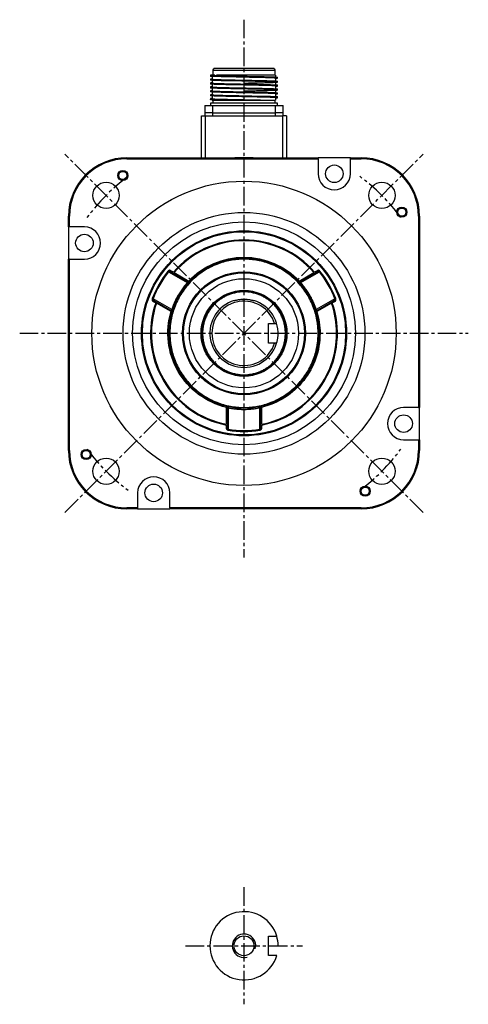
# Model space of a CAD drawing. Header units: millimetres. Extents: x 31236 to 33897, y 9912 to 10933.
# Tile 34 of 47: x 32902 to 33132, y 9972 to 10477. Entities that reach past the tile are written whole.
import ezdxf

# ---------------------------------------------------------------- set-up
doc = ezdxf.new("R2010")
doc.units = ezdxf.units.MM
doc.linetypes.add('CENTER2', pattern=[28.575, 19.05, -3.175, 3.175, -3.175])
doc.layers.add('Center', color=1, linetype='CENTER2')
doc.layers.add('Dim', color=2, linetype='Continuous')

msp = doc.modelspace()

# ---------------------------------------------------------------- linework, layer by layer
at = {"color": 7, "linetype": 'Continuous', "lineweight": 25}
for p, q in [((33000.65, 10451.23), (33000.65, 10448.73)), ((33016.65, 10451.23), (33000.65, 10451.23)), ((33032.65, 10451.23), (33016.65, 10451.23)), ((33032.65, 10448.73), (33032.65, 10451.23)), ((32999.4, 10448.73), (32999.4, 10448.23)), ((33001.71, 10448.73), (32999.4, 10448.73)), ((32999.4, 10446.73), (32999.4, 10446.23)), ((32999.4, 10444.73), (32999.4, 10444.23)), ((33000.4, 10448.23), (33000.4, 10446.73)), ((33000.4, 10446.23), (33000.4, 10444.73)), ((33016.67, 10447.73), (33016.67, 10447.73)), ((33032.9, 10447.73), (33032.9, 10448.73)), ((33032.9, 10445.73), (33032.9, 10447.23)), ((33032.9, 10443.73), (33032.9, 10445.23)), ((33033.9, 10447.23), (33033.9, 10447.73)), ((33033.9, 10445.23), (33033.9, 10445.73)), ((32999.4, 10442.73), (32999.4, 10442.23)), ((32999.4, 10440.73), (32999.4, 10440.23)), ((33000.4, 10444.23), (33000.4, 10442.73)), ((33000.4, 10442.23), (33000.4, 10440.73)), ((33000.4, 10440.23), (33000.4, 10438.73)), ((33016.66, 10443.73), (33016.66, 10443.73)), ((33032.9, 10441.73), (33032.9, 10443.23)), ((33032.9, 10439.73), (33032.9, 10441.23)), ((33033.9, 10443.23), (33033.9, 10443.73)), ((33033.9, 10441.23), (33033.9, 10441.73)), ((33033.9, 10439.23), (33033.9, 10439.73)), ((32999.4, 10438.73), (32999.4, 10438.23)), ((32999.4, 10436.73), (32999.4, 10436.23)), ((33000.4, 10438.23), (33000.4, 10436.73)), ((33000.65, 10436.03), (33000.65, 10434.43)), ((33001.71, 10436.06), (33001.71, 10436.03)), ((33001.71, 10436.03), (33026.77, 10436.03)), ((33016.67, 10437.73), (33016.67, 10437.73)), ((33032.65, 10434.43), (33032.65, 10436.03)), ((33032.9, 10437.73), (33032.9, 10439.23)), ((33032.9, 10436.03), (33032.9, 10437.23)), ((33033.9, 10437.23), (33033.9, 10437.73)), ((32996.6, 10433.23), (33000.6, 10433.23)), ((32996.6, 10433.23), (32996.6, 10429.43)), ((32999.4, 10434.43), (32999.4, 10433.23)), ((33033.9, 10434.43), (32999.4, 10434.43)), ((33000.6, 10433.23), (33032.7, 10433.23)), ((33000.6, 10429.43), (33000.6, 10433.23)), ((33032.7, 10433.23), (33036.7, 10433.23)), ((33032.7, 10433.23), (33032.7, 10429.43)), ((33033.9, 10433.23), (33033.9, 10434.43)), ((33036.7, 10429.43), (33036.7, 10433.23)), ((32994.9, 10406.43), (32994.9, 10427.93)), ((32994.9, 10427.93), (32996.9, 10427.93)), ((33000.6, 10429.43), (32996.6, 10429.43)), ((32996.6, 10429.43), (32996.6, 10427.93)), ((32996.9, 10427.93), (33036.4, 10427.93)), ((32996.9, 10406.43), (32996.9, 10427.93)), ((33000.6, 10429.43), (33032.7, 10429.43)), ((33000.6, 10427.93), (33000.6, 10429.43)), ((33036.7, 10429.43), (33032.7, 10429.43)), ((33032.7, 10429.43), (33032.7, 10427.93)), ((33038.4, 10427.93), (33036.4, 10427.93)), ((33036.4, 10427.93), (33036.4, 10406.43)), ((33036.7, 10427.93), (33036.7, 10429.43)), ((33038.4, 10427.93), (33038.4, 10406.43)), ((32956.65, 10405.93), (32956.65, 10406.43)), ((32956.65, 10406.43), (33054.69, 10406.43)), ((32956.65, 10405.93), (33054.69, 10405.93)), ((33054.69, 10405.93), (33054.69, 10406.43)), ((33071.19, 10406.43), (33054.69, 10406.43)), ((33054.69, 10405.93), (33054.69, 10398.24)), ((33071.19, 10405.93), (33071.19, 10406.43)), ((33071.19, 10406.43), (33076.65, 10406.43)), ((33071.19, 10405.93), (33076.65, 10405.93)), ((33071.19, 10398.24), (33071.19, 10405.93)), ((33076.65, 10406.43), (33076.65, 10405.93)), ((32926.65, 10376.43), (32927.15, 10376.43)), ((32926.65, 10370.97), (32926.65, 10376.43)), ((32927.15, 10370.97), (32927.15, 10376.43)), ((33106.15, 10376.43), (33106.15, 10278.39)), ((33106.15, 10376.43), (33106.65, 10376.43)), ((33106.65, 10376.43), (33106.65, 10278.39)), ((32927.15, 10370.97), (32926.65, 10370.97)), ((32926.65, 10370.97), (32926.65, 10354.47)), ((32934.84, 10370.97), (32927.15, 10370.97)), ((32927.15, 10354.47), (32926.65, 10354.47)), ((32926.65, 10256.43), (32926.65, 10354.47)), ((32927.15, 10354.47), (32934.84, 10354.47)), ((32927.15, 10256.43), (32927.15, 10354.47)), ((32980.47, 10347.81), (32978.88, 10348.72)), ((33054.43, 10348.72), (33052.84, 10347.81)), ((32977.69, 10348.24), (32978.03, 10347.97)), ((32978.03, 10347.97), (32987.6, 10342.44)), ((32988.04, 10342.76), (32978.95, 10348.01)), ((32980.79, 10347.53), (32988.29, 10343.2)), ((33045.02, 10343.2), (33052.51, 10347.53)), ((33054.35, 10348.01), (33045.27, 10342.76)), ((33045.71, 10342.44), (33055.28, 10347.97)), ((33055.61, 10348.24), (33055.28, 10347.97)), ((32988.29, 10343.2), (32988.04, 10342.76)), ((32988.65, 10342.85), (32988.29, 10343.2)), ((33045.02, 10343.2), (33044.65, 10342.85)), ((33045.27, 10342.76), (33045.02, 10343.2)), ((32969.63, 10334.26), (32970.03, 10334.11)), ((32979.6, 10328.59), (32970.03, 10334.11)), ((33063.28, 10334.11), (33053.71, 10328.59)), ((33063.68, 10334.26), (33063.28, 10334.11)), ((32969.8, 10333), (32971.39, 10332.08)), ((32970.45, 10333.29), (32979.54, 10328.04)), ((32979.29, 10327.61), (32971.79, 10331.94)), ((32980.07, 10328.43), (32979.6, 10328.59)), ((33053.23, 10328.43), (33053.71, 10328.59)), ((33053.77, 10328.04), (33062.85, 10333.29)), ((33061.51, 10331.94), (33054.02, 10327.61)), ((33061.92, 10332.08), (33063.51, 10333)), ((32979.54, 10328.04), (32979.29, 10327.61)), ((32979.29, 10327.61), (32979.77, 10327.46)), ((33053.54, 10327.46), (33054.02, 10327.61)), ((33054.02, 10327.61), (33053.77, 10328.04)), ((33053.82, 10328.07), (33053.9, 10327.82)), ((33029.15, 10321.43), (33033.42, 10321.43)), ((33029.15, 10311.43), (33029.15, 10321.43)), ((33033.42, 10311.43), (33029.15, 10311.43)), ((33007.77, 10278.97), (33007.65, 10278.48)), ((33007.65, 10269.82), (33007.65, 10278.48)), ((33007.65, 10278.48), (33008.15, 10278.48)), ((33008.15, 10278.39), (33007.66, 10278.48)), ((33008.15, 10278.48), (33008.15, 10267.99)), ((33008.65, 10267.21), (33008.65, 10278.26)), ((33024.65, 10278.26), (33024.65, 10267.21)), ((33025.15, 10267.99), (33025.15, 10278.48)), ((33025.15, 10278.48), (33025.65, 10278.48)), ((33025.65, 10278.48), (33025.15, 10278.39)), ((33025.65, 10278.48), (33025.54, 10278.97)), ((33025.65, 10278.48), (33025.65, 10269.82)), ((33106.15, 10278.39), (33098.47, 10278.39)), ((33106.15, 10278.39), (33106.65, 10278.39)), ((33106.65, 10261.89), (33106.65, 10278.39)), ((33007.57, 10269.4), (33007.57, 10267.57)), ((33025.73, 10267.57), (33025.73, 10269.4)), ((33008.58, 10266.78), (33008.65, 10267.21)), ((33024.72, 10266.78), (33024.65, 10267.21)), ((33098.47, 10261.89), (33106.15, 10261.89)), ((33106.15, 10261.89), (33106.15, 10256.43)), ((33106.15, 10261.89), (33106.65, 10261.89)), ((33106.65, 10261.89), (33106.65, 10256.43)), ((32927.15, 10256.43), (32926.65, 10256.43)), ((33106.65, 10256.43), (33106.15, 10256.43)), ((32962.12, 10234.61), (32962.12, 10226.93)), ((32978.62, 10226.93), (32978.62, 10234.61)), ((32962.12, 10226.93), (32956.65, 10226.93)), ((32956.65, 10226.43), (32956.65, 10226.93)), ((32962.12, 10226.43), (32956.65, 10226.43)), ((32962.12, 10226.93), (32962.12, 10226.43)), ((32962.12, 10226.43), (32978.62, 10226.43)), ((33076.65, 10226.93), (32978.62, 10226.93)), ((32978.62, 10226.93), (32978.62, 10226.43)), ((33076.65, 10226.43), (32978.62, 10226.43)), ((33076.65, 10226.93), (33076.65, 10226.43)), ((33029.15, 10007.41), (33033.42, 10007.41)), ((33029.15, 9997.41), (33029.15, 10007.41)), ((33033.42, 9997.41), (33029.15, 9997.41))]:
    msp.add_line(p, q, dxfattribs=at)
at = {"color": 7, "linetype": 'Continuous', "lineweight": 25, "flags": 128}
for points in [[(33032.9, 10447.12), (33033.03, 10447.13), (33033.68, 10447.18), (33033.9, 10447.23), (33033.77, 10447.27), (33033.19, 10447.32), (33032.11, 10447.37), (33030.63, 10447.43), (33028.71, 10447.48), (33026.5, 10447.53), (33023.94, 10447.59), (33021.25, 10447.64), (33018.36, 10447.7), (33015.49, 10447.75), (33012.58, 10447.8), (33009.86, 10447.86), (33007.26, 10447.91), (33004.99, 10447.96), (33003, 10448.02), (33001.44, 10448.07), (33000.28, 10448.13), (32999.63, 10448.18), (32999.4, 10448.23), (32999.4, 10448.23)], [(33000.4, 10446.84), (33000.3, 10446.83), (32999.61, 10446.78), (32999.4, 10446.73), (32999.53, 10446.69), (33000.12, 10446.64), (33001.19, 10446.58), (33002.67, 10446.53), (33004.6, 10446.47), (33006.81, 10446.42), (33009.36, 10446.37), (33012.05, 10446.31), (33014.87, 10446.26), (33017.81, 10446.21), (33020.65, 10446.15), (33023.45, 10446.1), (33025.98, 10446.05), (33028.31, 10445.99), (33030.26, 10445.94), (33031.86, 10445.88), (33033, 10445.83), (33033.7, 10445.78), (33033.9, 10445.73), (33033.9, 10445.73)], [(33032.9, 10445.12), (33033.03, 10445.13), (33033.68, 10445.18), (33033.9, 10445.23), (33033.77, 10445.27), (33033.19, 10445.32), (33032.11, 10445.37), (33030.63, 10445.43), (33028.71, 10445.48), (33026.5, 10445.53), (33023.94, 10445.59), (33021.25, 10445.64), (33018.36, 10445.7), (33015.49, 10445.75), (33012.58, 10445.8), (33009.86, 10445.86), (33007.26, 10445.91), (33004.99, 10445.96), (33003, 10446.02), (33001.44, 10446.07), (33000.28, 10446.13), (32999.63, 10446.18), (32999.4, 10446.23), (32999.4, 10446.23)], [(33000.4, 10444.84), (33000.3, 10444.83), (32999.61, 10444.78), (32999.4, 10444.73), (32999.53, 10444.69), (33000.12, 10444.64), (33001.19, 10444.58), (33002.67, 10444.53), (33004.6, 10444.47), (33006.81, 10444.42), (33009.36, 10444.37), (33012.05, 10444.31), (33014.87, 10444.26), (33017.81, 10444.21), (33020.65, 10444.15), (33023.45, 10444.1), (33025.98, 10444.05), (33028.31, 10443.99), (33030.26, 10443.94), (33031.86, 10443.88), (33033, 10443.83), (33033.7, 10443.78), (33033.9, 10443.73), (33033.9, 10443.73)], [(33032.9, 10443.12), (33033.03, 10443.13), (33033.68, 10443.18), (33033.9, 10443.23), (33033.77, 10443.27), (33033.19, 10443.32), (33032.11, 10443.37), (33030.63, 10443.43), (33028.71, 10443.48), (33026.5, 10443.53), (33023.94, 10443.59), (33021.25, 10443.64), (33018.36, 10443.7), (33015.49, 10443.75), (33012.58, 10443.8), (33009.86, 10443.86), (33007.26, 10443.91), (33004.99, 10443.96), (33003, 10444.02), (33001.44, 10444.07), (33000.28, 10444.13), (32999.63, 10444.18), (32999.4, 10444.23), (32999.4, 10444.23)], [(33000.4, 10442.84), (33000.3, 10442.83), (32999.61, 10442.78), (32999.4, 10442.73), (32999.53, 10442.69), (33000.12, 10442.64), (33001.19, 10442.58), (33002.67, 10442.53), (33004.6, 10442.47), (33006.81, 10442.42), (33009.36, 10442.37), (33012.05, 10442.31), (33014.87, 10442.26), (33017.81, 10442.21), (33020.65, 10442.15), (33023.45, 10442.1), (33025.98, 10442.05), (33028.31, 10441.99), (33030.26, 10441.94), (33031.86, 10441.88), (33033, 10441.83), (33033.7, 10441.78), (33033.9, 10441.73), (33033.9, 10441.73)], [(33032.9, 10441.12), (33033.03, 10441.13), (33033.68, 10441.18), (33033.9, 10441.23), (33033.77, 10441.27), (33033.19, 10441.32), (33032.11, 10441.37), (33030.63, 10441.43), (33028.71, 10441.48), (33026.5, 10441.53), (33023.94, 10441.59), (33021.25, 10441.64), (33018.36, 10441.7), (33015.49, 10441.75), (33012.58, 10441.8), (33009.86, 10441.86), (33007.26, 10441.91), (33004.99, 10441.96), (33003, 10442.02), (33001.44, 10442.07), (33000.28, 10442.13), (32999.63, 10442.18), (32999.4, 10442.23), (32999.4, 10442.23)], [(33000.4, 10440.84), (33000.3, 10440.83), (32999.61, 10440.78), (32999.4, 10440.73), (32999.53, 10440.69), (33000.12, 10440.64), (33001.19, 10440.58), (33002.67, 10440.53), (33004.6, 10440.47), (33006.81, 10440.42), (33009.36, 10440.37), (33012.05, 10440.31), (33014.87, 10440.26), (33017.81, 10440.21), (33020.65, 10440.15), (33023.45, 10440.1), (33025.98, 10440.05), (33028.31, 10439.99), (33030.26, 10439.94), (33031.86, 10439.88), (33033, 10439.83), (33033.7, 10439.78), (33033.9, 10439.73), (33033.9, 10439.73)], [(33032.9, 10439.12), (33033.03, 10439.13), (33033.68, 10439.18), (33033.9, 10439.23), (33033.77, 10439.27), (33033.19, 10439.32), (33032.11, 10439.37), (33030.63, 10439.43), (33028.71, 10439.48), (33026.5, 10439.53), (33023.94, 10439.59), (33021.25, 10439.64), (33018.36, 10439.7), (33015.49, 10439.75), (33012.58, 10439.8), (33009.86, 10439.86), (33007.26, 10439.91), (33004.99, 10439.96), (33003, 10440.02), (33001.44, 10440.07), (33000.28, 10440.13), (32999.63, 10440.18), (32999.4, 10440.23), (32999.4, 10440.23)], [(33000.4, 10438.84), (33000.3, 10438.83), (32999.61, 10438.78), (32999.4, 10438.73), (32999.53, 10438.69), (33000.12, 10438.64), (33001.19, 10438.58), (33002.67, 10438.53), (33004.6, 10438.47), (33006.81, 10438.42), (33009.36, 10438.37), (33012.05, 10438.31), (33014.87, 10438.26), (33017.81, 10438.21), (33020.65, 10438.15), (33023.45, 10438.1), (33025.98, 10438.05), (33028.31, 10437.99), (33030.26, 10437.94), (33031.86, 10437.88), (33033, 10437.83), (33033.7, 10437.78), (33033.9, 10437.73), (33033.9, 10437.73)], [(33032.9, 10437.12), (33033.03, 10437.13), (33033.68, 10437.18), (33033.9, 10437.23), (33033.77, 10437.27), (33033.19, 10437.32), (33032.11, 10437.37), (33030.63, 10437.43), (33028.71, 10437.48), (33026.5, 10437.53), (33023.94, 10437.59), (33021.25, 10437.64), (33018.36, 10437.7), (33015.49, 10437.75), (33012.58, 10437.8), (33009.86, 10437.86), (33007.26, 10437.91), (33004.99, 10437.96), (33003, 10438.02), (33001.44, 10438.07), (33000.28, 10438.13), (32999.63, 10438.18), (32999.4, 10438.23), (32999.4, 10438.23)]]:
    msp.add_lwpolyline(points, dxfattribs=at)
at = {"color": 7, "linetype": 'Continuous', "lineweight": 25}
for centre, radius in [((32954.56, 10397.35), 2.6), ((32954.56, 10397.35), 2.1), ((33062.94, 10398.24), 4.5), ((33016.65, 10316.43), 78), ((32945.94, 10387.14), 6.75), ((33087.36, 10387.14), 6.75), ((33097.57, 10378.52), 2.6), ((33097.57, 10378.52), 2.1), ((33016.65, 10316.43), 62), ((33016.65, 10316.43), 57.15), ((32934.84, 10362.72), 4.5), ((33016.65, 10316.43), 52.1), ((33016.65, 10316.43), 38.5), ((33016.65, 10316.43), 31.5), ((33016.65, 10316.43), 31), ((33016.65, 10316.43), 28), ((33016.65, 10316.43), 22), ((33016.65, 10316.43), 21.71), ((33098.47, 10270.14), 4.5), ((32935.73, 10254.33), 2.6), ((32935.73, 10254.33), 2.1), ((32945.94, 10245.72), 6.75), ((33087.36, 10245.72), 6.75), ((32970.37, 10234.61), 4.5), ((33078.75, 10235.51), 2.6), ((33078.75, 10235.51), 2.1), ((33016.65, 10002.41), 5.1)]:
    msp.add_circle(centre, radius, dxfattribs=at)
for centre, radius, start, end in [((33001.65, 10451.23), 1, 90, 180), ((33031.65, 10451.23), 1, 0, 90), ((32956.65, 10376.43), 30, 90, 180), ((32956.65, 10376.43), 29.5, 90, 180), ((33076.65, 10376.43), 30, 0, 90), ((33076.65, 10376.43), 29.5, 0, 90), ((33062.94, 10398.24), 8.25, 180, 0), ((32934.84, 10362.72), 8.25, 270, 90), ((33016.65, 10316.43), 47.9, 40.9298, 139.0702), ((32979.24, 10348.4), 0.48, 137.9276, 234.2481), ((33054.07, 10348.4), 0.48, 305.7519, 42.0724), ((33016.65, 10316.43), 50.3, 140.7683, 159.2317), ((33016.65, 10316.43), 50.3, 20.7683, 39.2317), ((33016.65, 10316.43), 47.9, 160.9298, 259.0702), ((32970.26, 10332.85), 0.48, 65.7519, 162.0724), ((33016.65, 10316.43), 17.5, 106.6015, 73.3985), ((33016.65, 10316.43), 16.5, 17.6397, 342.3603), ((33016.65, 10316.43), 47.9, 280.9298, 19.0702), ((33063.05, 10332.85), 0.48, 17.9276, 114.2481), ((32979.29, 10327.61), 0.5, 343.3424, 60), ((33054.02, 10327.61), 0.5, 120, 196.6576), ((33098.47, 10270.14), 8.25, 90, 270), ((33007.68, 10268.04), 0.48, 257.9276, 354.2481), ((33025.63, 10268.04), 0.48, 185.7519, 282.0724), ((33016.65, 10316.43), 50.3, 260.7683, 279.2317), ((32956.65, 10256.43), 30, 180, 270), ((32956.65, 10256.43), 29.5, 180, 270), ((33076.65, 10256.43), 29.5, 270, 0), ((33076.65, 10256.43), 30, 270, 0), ((32970.37, 10234.61), 8.25, 0, 180), ((33016.65, 10002.41), 17.5, 16.6015, 343.3985)]:
    msp.add_arc(centre, radius, start, end, dxfattribs=at)
for points, knots in [([(33031.65, 10452.23), (33031.65, 10452.23), (33030.07, 10452.23), (33024.45, 10452.23), (33020.63, 10452.23), (33012.67, 10452.23), (33008.86, 10452.23), (33003.23, 10452.23), (33001.65, 10452.23), (33001.65, 10452.23)], [0, 0, 0, 0, 0.25, 0.25, 0.5, 0.5, 0.75, 0.75, 1, 1, 1, 1]), ([(33000.41, 10446.74), (33000.45, 10446.71), (33000.54, 10446.67), (33001.73, 10446.59), (33003.65, 10446.52), (33006.25, 10446.45), (33009.4, 10446.37), (33012.93, 10446.3), (33015.41, 10446.25), (33016.66, 10446.23)], [0, 0, 0, 0, 0.1425951, 0.2861083, 0.4277655, 0.5714797, 0.7144391, 0.8564322, 1, 1, 1, 1]), ([(33000.51, 10444.73), (33000.48, 10444.72), (33000.4, 10444.68), (33001.16, 10444.62), (33002.72, 10444.55), (33005.06, 10444.48), (33007.99, 10444.4), (33011.38, 10444.33), (33014.44, 10444.27), (33016.31, 10444.23), (33016.94, 10444.22)], [0, 0, 0, 0, 0.062127, 0.207224, 0.350478, 0.494564, 0.639521, 0.782387, 0.92706, 1, 1, 1, 1]), ([(33001.71, 10448.56), (33001.95, 10448.55), (33002.2, 10448.54), (33002.74, 10448.53), (33003.03, 10448.52), (33003.93, 10448.49), (33004.58, 10448.47), (33005.64, 10448.45), (33006, 10448.44), (33006.76, 10448.42), (33007.15, 10448.41), (33008.36, 10448.39), (33009.19, 10448.37), (33010.49, 10448.34), (33010.93, 10448.34), (33011.83, 10448.32), (33012.28, 10448.31), (33013.67, 10448.28), (33014.59, 10448.27), (33015.99, 10448.24), (33016.46, 10448.23), (33017.4, 10448.21), (33017.87, 10448.2), (33019.29, 10448.18), (33020.21, 10448.16), (33022.02, 10448.13), (33022.9, 10448.11), (33024.63, 10448.08), (33025.45, 10448.06), (33027.01, 10448.02), (33027.75, 10448.01), (33028.78, 10447.98), (33029.12, 10447.97), (33029.75, 10447.95), (33030.05, 10447.95), (33030.9, 10447.92), (33031.41, 10447.9), (33032.08, 10447.88), (33032.29, 10447.87), (33032.66, 10447.85), (33032.83, 10447.84), (33033.29, 10447.81), (33033.51, 10447.8), (33033.75, 10447.77), (33033.81, 10447.76), (33033.88, 10447.75), (33033.9, 10447.74), (33033.9, 10447.73)], [0, 0, 0, 0, 0.03125, 0.03125, 0.0625, 0.0625, 0.125, 0.125, 0.15625, 0.15625, 0.1875, 0.1875, 0.25, 0.25, 0.28125, 0.28125, 0.3125, 0.3125, 0.375, 0.375, 0.40625, 0.40625, 0.4375, 0.4375, 0.5, 0.5, 0.5625, 0.5625, 0.625, 0.625, 0.6875, 0.6875, 0.71875, 0.71875, 0.75, 0.75, 0.8125, 0.8125, 0.84375, 0.84375, 0.875, 0.875, 0.9375, 0.9375, 0.96875, 0.96875, 1, 1, 1, 1]), ([(33032.86, 10448.73), (33032.85, 10448.73), (33032.82, 10448.73), (33032.23, 10448.73), (33031.19, 10448.73), (33029.74, 10448.73), (33027.92, 10448.73), (33025.78, 10448.73), (33023.37, 10448.73), (33020.78, 10448.73), (33018.07, 10448.73), (33015.32, 10448.73), (33012.6, 10448.73), (33010.01, 10448.73), (33007.6, 10448.73), (33005.55, 10448.73), (33003.85, 10448.73), (33003, 10448.73), (33002.58, 10448.73)], [0, 0, 0, 0, 0.051107, 0.115558, 0.180008, 0.244458, 0.308908, 0.373358, 0.437808, 0.502258, 0.566708, 0.631159, 0.695609, 0.760059, 0.824509, 0.888959, 0.944479, 1, 1, 1, 1]), ([(33002.58, 10448.56), (33003.27, 10448.54), (33004.66, 10448.49), (33007.55, 10448.41), (33010.88, 10448.34), (33014, 10448.28), (33015.96, 10448.24), (33016.68, 10448.23)], [0, 0, 0, 0, 0.217837, 0.437813, 0.654699, 0.873631, 1, 1, 1, 1]), ([(33016.67, 10444.73), (33016.84, 10444.73), (33018.25, 10444.76), (33020.9, 10444.81), (33024.38, 10444.88), (33027.46, 10444.96), (33029.98, 10445.03), (33031.8, 10445.1), (33032.83, 10445.18), (33033.01, 10445.25), (33032.34, 10445.32), (33030.85, 10445.4), (33028.62, 10445.47), (33025.76, 10445.54), (33022.43, 10445.61), (33019.31, 10445.68), (33017.36, 10445.71), (33016.65, 10445.73)], [0, 0, 0, 0, 0.010044, 0.083462, 0.155824, 0.228975, 0.302236, 0.37455, 0.447913, 0.520892, 0.593377, 0.666826, 0.739417, 0.812273, 0.885679, 0.958026, 1, 1, 1, 1]), ([(33032.89, 10447.22), (33032.85, 10447.24), (33032.77, 10447.29), (33031.58, 10447.36), (33029.66, 10447.44), (33027.05, 10447.51), (33023.9, 10447.58), (33020.38, 10447.66), (33017.9, 10447.7), (33016.67, 10447.73)], [0, 0, 0, 0, 0.14105, 0.284811, 0.428464, 0.570479, 0.714575, 0.857592, 1, 1, 1, 1]), ([(33000.4, 10442.73), (33000.49, 10442.7), (33000.65, 10442.66), (33001.96, 10442.58), (33003.98, 10442.51), (33006.67, 10442.44), (33009.89, 10442.36), (33013.29, 10442.29), (33015.61, 10442.25), (33016.69, 10442.23)], [0, 0, 0, 0, 0.14617, 0.29214, 0.436637, 0.583221, 0.728489, 0.873572, 1, 1, 1, 1]), ([(33000.51, 10440.73), (33000.49, 10440.71), (33000.45, 10440.68), (33001.33, 10440.61), (33003.02, 10440.54), (33005.45, 10440.47), (33008.46, 10440.39), (33011.89, 10440.32), (33014.7, 10440.27), (33016.29, 10440.23), (33016.63, 10440.23)], [0, 0, 0, 0, 0.083224, 0.230115, 0.374915, 0.521191, 0.667798, 0.81245, 0.95918, 1, 1, 1, 1]), ([(33016.65, 10440.73), (33017.89, 10440.75), (33020.37, 10440.8), (33023.9, 10440.87), (33027.05, 10440.95), (33029.66, 10441.02), (33031.58, 10441.09), (33032.73, 10441.17), (33033.04, 10441.24), (33032.49, 10441.31), (33031.11, 10441.39), (33028.98, 10441.46), (33026.2, 10441.53), (33022.93, 10441.6), (33019.67, 10441.67), (33017.55, 10441.71), (33016.66, 10441.73)], [0, 0, 0, 0, 0.073349, 0.145827, 0.218798, 0.292155, 0.364462, 0.437716, 0.51086, 0.583216, 0.656626, 0.729432, 0.802057, 0.875496, 0.947945, 1, 1, 1, 1]), ([(33032.87, 10443.21), (33032.87, 10443.23), (33032.86, 10443.28), (33031.79, 10443.35), (33029.98, 10443.43), (33027.46, 10443.5), (33024.38, 10443.57), (33020.9, 10443.65), (33018.25, 10443.7), (33016.84, 10443.72), (33016.66, 10443.73)], [0, 0, 0, 0, 0.13911, 0.279532, 0.420378, 0.5593, 0.700185, 0.840541, 0.979698, 1, 1, 1, 1]), ([(33032.8, 10439.23), (33032.81, 10439.24), (33032.84, 10439.28), (33031.97, 10439.34), (33030.29, 10439.42), (33027.86, 10439.49), (33024.85, 10439.56), (33021.41, 10439.64), (33018.6, 10439.69), (33017.02, 10439.72), (33016.66, 10439.73)], [0, 0, 0, 0, 0.078295, 0.224835, 0.372369, 0.517771, 0.664934, 0.812098, 0.9575, 1, 1, 1, 1]), ([(33000.4, 10436.84), (33000.37, 10436.83), (32999.94, 10436.81), (32999.57, 10436.78), (32999.34, 10436.73), (32999.51, 10436.68), (33000.04, 10436.64), (33001.11, 10436.58), (33002.62, 10436.53), (33004.52, 10436.48), (33006.78, 10436.42), (33009.3, 10436.37), (33012.03, 10436.32), (33014.89, 10436.26), (33017.79, 10436.21), (33020.69, 10436.15), (33023.77, 10436.09), (33025.69, 10436.05), (33026.77, 10436.03)], [0, 0, 0, 0, 0.00565, 0.07311, 0.133711, 0.181909, 0.247469, 0.31493, 0.38049, 0.447952, 0.513511, 0.580972, 0.646532, 0.712091, 0.779552, 0.845112, 0.912574, 1, 1, 1, 1]), ([(33001.71, 10436.06), (33000.98, 10436.09), (33000.39, 10436.12), (32999.6, 10436.17), (32999.4, 10436.2), (32999.4, 10436.23)], [0, 0, 0, 0, 0.5, 0.5, 1, 1, 1, 1]), ([(33000.45, 10438.73), (33000.44, 10438.73), (33000.3, 10438.7), (33000.87, 10438.64), (33002.18, 10438.57), (33004.33, 10438.5), (33007.1, 10438.42), (33010.38, 10438.35), (33013.64, 10438.29), (33015.78, 10438.25), (33016.68, 10438.23)], [0, 0, 0, 0, 0.020382, 0.166935, 0.312609, 0.457441, 0.604136, 0.749038, 0.894631, 1, 1, 1, 1]), ([(33000.41, 10436.03), (33000.41, 10436.03), (33000.39, 10436.03), (33000.5, 10436.03), (33000.85, 10436.03), (33001.53, 10436.03), (33002.27, 10436.03), (33002.58, 10436.03)], [0, 0, 0, 0, 0.033089, 0.216108, 0.448362, 0.76357, 1, 1, 1, 1]), ([(33000.44, 10436.75), (33000.44, 10436.73), (33000.44, 10436.68), (33001.52, 10436.6), (33003.33, 10436.53), (33005.84, 10436.46), (33008.93, 10436.38), (33012.41, 10436.31), (33015.06, 10436.26), (33016.48, 10436.23), (33016.65, 10436.23)], [0, 0, 0, 0, 0.140063, 0.280865, 0.419652, 0.560258, 0.700651, 0.839533, 0.980438, 1, 1, 1, 1]), ([(33032.9, 10437.23), (33032.82, 10437.25), (33032.66, 10437.3), (33031.35, 10437.37), (33029.33, 10437.45), (33026.63, 10437.52), (33023.42, 10437.59), (33020.02, 10437.66), (33017.73, 10437.71), (33016.66, 10437.73)], [0, 0, 0, 0, 0.144764, 0.291606, 0.437787, 0.582846, 0.729888, 0.8753, 1, 1, 1, 1]), ([(33026.18, 10436.03), (33026.19, 10436.03), (33026.29, 10436.03), (33026.63, 10436.03), (33027.06, 10436.03), (33027.51, 10436.03), (33027.86, 10436.03), (33028.24, 10436.03), (33028.65, 10436.03), (33029.09, 10436.03), (33029.52, 10436.03), (33030.01, 10436.03), (33030.44, 10436.03), (33030.84, 10436.03), (33031.17, 10436.03), (33031.5, 10436.03), (33031.86, 10436.03), (33032.21, 10436.03), (33032.51, 10436.03), (33032.73, 10436.03), (33032.88, 10436.03), (33032.88, 10436.03), (33032.88, 10436.03)], [0, 0, 0, 0, 0.002485, 0.023328, 0.082209, 0.109658, 0.14096, 0.176063, 0.214899, 0.257551, 0.30436, 0.351434, 0.41799, 0.458633, 0.504189, 0.554637, 0.609929, 0.686417, 0.762981, 0.839417, 0.915624, 1, 1, 1, 1]), ([(33010.36, 10406.43), (33012.46, 10406.54), (33016.65, 10406.78), (33020.85, 10406.54), (33022.94, 10406.43)], [0, 0, 0, 0, 0.4999909, 1, 1, 1, 1]), ([(32964.12, 10316.43), (32964.12, 10330.36), (32969.65, 10343.72), (32989.36, 10363.43), (33002.72, 10368.96), (33030.59, 10368.96), (33043.95, 10363.43), (33063.65, 10343.72), (33069.19, 10330.36), (33069.19, 10316.43)], [0, 0, 0, 0, 0.25, 0.25, 0.5, 0.5, 0.75, 0.75, 1, 1, 1, 1]), ([(33052.51, 10347.53), (33043.5, 10357.92), (33030.41, 10363.89), (33002.89, 10363.89), (32989.81, 10357.92), (32980.79, 10347.53)], [0, 0, 0, 0, 0.5, 0.5, 1, 1, 1, 1]), ([(33054.65, 10316.43), (33054.65, 10316.64), (33054.65, 10317.06), (33054.63, 10317.69), (33054.61, 10318.33), (33054.57, 10318.96), (33054.52, 10319.59), (33054.47, 10320.21), (33054.4, 10320.84), (33054.32, 10321.47), (33054.23, 10322.09), (33054.13, 10322.72), (33053.84, 10324.34), (33053.23, 10326.95), (33052.02, 10330.49), (33050.45, 10333.94), (33048.5, 10337.28), (33046.2, 10340.43), (33043.57, 10343.35), (33040.66, 10345.98), (33037.51, 10348.27), (33034.16, 10350.23), (33030.71, 10351.8), (33027.17, 10353.01), (33023.65, 10353.84), (33020.13, 10354.32), (33016.65, 10354.48), (33013.18, 10354.32), (33009.66, 10353.84), (33006.14, 10353.01), (33002.6, 10351.8), (32999.14, 10350.23), (32995.8, 10348.27), (32992.65, 10345.98), (32989.74, 10343.35), (32987.1, 10340.43), (32984.81, 10337.28), (32982.85, 10333.94), (32981.28, 10330.49), (32980.07, 10326.95), (32979.42, 10324.17), (32979.09, 10322.2), (32978.93, 10321.05), (32978.81, 10319.9), (32978.72, 10318.75), (32978.66, 10317.59), (32978.66, 10316.81), (32978.65, 10316.43)], [0, 0, 0, 0, 0.005308, 0.010609, 0.015904, 0.021197, 0.026487, 0.031777, 0.037067, 0.042359, 0.047656, 0.052957, 0.058266, 0.089135, 0.120009, 0.152165, 0.184325, 0.217165, 0.25001, 0.28285, 0.315695, 0.347851, 0.380012, 0.410881, 0.441755, 0.470876, 0.500001, 0.529122, 0.558247, 0.589116, 0.61999, 0.652146, 0.684306, 0.717147, 0.749991, 0.782832, 0.815676, 0.847832, 0.879993, 0.910862, 0.941736, 0.951461, 0.961168, 0.970867, 0.980566, 0.990274, 1, 1, 1, 1]), ([(32988.29, 10343.2), (32995.66, 10351), (33005.92, 10355.43), (33027.39, 10355.43), (33037.65, 10351), (33045.02, 10343.2)], [0, 0, 0, 0, 0.5, 0.5, 1, 1, 1, 1]), ([(32978.88, 10348.72), (32978.86, 10348.73), (32978.83, 10348.75), (32978.77, 10348.76), (32978.71, 10348.78), (32978.62, 10348.78), (32978.5, 10348.77), (32978.34, 10348.72), (32978.17, 10348.65), (32978.02, 10348.55), (32977.89, 10348.45), (32977.79, 10348.35), (32977.73, 10348.27), (32977.69, 10348.24)], [0, 0, 0, 0, 0.0626487, 0.1250712, 0.1876768, 0.2508733, 0.3761628, 0.5003028, 0.6266506, 0.7503773, 0.8359681, 0.9185302, 1, 1, 1, 1]), ([(33055.61, 10348.24), (33055.59, 10348.26), (33055.56, 10348.3), (33055.5, 10348.37), (33055.43, 10348.43), (33055.37, 10348.48), (33055.27, 10348.56), (33055.13, 10348.65), (33054.97, 10348.72), (33054.81, 10348.77), (33054.66, 10348.78), (33054.53, 10348.77), (33054.46, 10348.74), (33054.43, 10348.72)], [0, 0, 0, 0, 0.049052, 0.098195, 0.147865, 0.198485, 0.250455, 0.37428, 0.500966, 0.624999, 0.750744, 0.875873, 1, 1, 1, 1]), ([(32978.95, 10348.01), (32978.82, 10348.08), (32978.65, 10348.13), (32978.32, 10348.12), (32978.14, 10348.07), (32978.03, 10347.97)], [0, 0, 0, 0, 0.5, 0.5, 1, 1, 1, 1]), ([(33055.28, 10347.97), (33055.16, 10348.07), (33054.99, 10348.12), (33054.65, 10348.13), (33054.48, 10348.08), (33054.35, 10348.01)], [0, 0, 0, 0, 0.5, 0.5, 1, 1, 1, 1]), ([(32987.6, 10342.44), (32987.46, 10342.29), (32987.18, 10341.98), (32986.78, 10341.5), (32986.39, 10341.03), (32986, 10340.54), (32985.62, 10340.05), (32985.25, 10339.56), (32984.89, 10339.06), (32984.53, 10338.55), (32984.18, 10338.04), (32983.85, 10337.52), (32983.51, 10336.99), (32983.19, 10336.46), (32982.79, 10335.78), (32982.31, 10334.92), (32981.78, 10333.9), (32981.28, 10332.87), (32980.81, 10331.82), (32980.37, 10330.75), (32979.96, 10329.68), (32979.72, 10328.95), (32979.6, 10328.59)], [0, 0, 0, 0, 0.038567, 0.07708, 0.115551, 0.153987, 0.1924, 0.230798, 0.269192, 0.307591, 0.346005, 0.384444, 0.422917, 0.461435, 0.500006, 0.571586, 0.643011, 0.714344, 0.785646, 0.856982, 0.928412, 1, 1, 1, 1]), ([(32987.6, 10342.44), (32987.62, 10342.46), (32987.66, 10342.49), (32987.73, 10342.54), (32987.81, 10342.6), (32987.89, 10342.66), (32987.97, 10342.71), (32988.03, 10342.75), (32988.04, 10342.76), (32988.04, 10342.76)], [0, 0, 0, 0, 0.104131, 0.20876, 0.313161, 0.469466, 0.625706, 0.813175, 1, 1, 1, 1]), ([(32987.6, 10342.44), (32987.69, 10342.35), (32987.79, 10342.27), (32987.93, 10342.14), (32987.97, 10342.11), (32987.97, 10342.11)], [0, 0, 0, 0, 0.5, 0.5, 1, 1, 1, 1]), ([(32988.65, 10342.85), (32988.58, 10342.77), (32988.47, 10342.72), (32988.25, 10342.69), (32988.14, 10342.71), (32988.04, 10342.76)], [0, 0, 0, 0, 0.5, 0.5, 1, 1, 1, 1]), ([(33045.27, 10342.76), (33045.17, 10342.71), (33045.05, 10342.69), (33044.83, 10342.72), (33044.73, 10342.77), (33044.65, 10342.85)], [0, 0, 0, 0, 0.5, 0.5, 1, 1, 1, 1]), ([(33045.27, 10342.76), (33045.27, 10342.76), (33045.27, 10342.76), (33045.28, 10342.75), (33045.3, 10342.74), (33045.33, 10342.72), (33045.36, 10342.69), (33045.4, 10342.67), (33045.45, 10342.63), (33045.5, 10342.6), (33045.56, 10342.56), (33045.63, 10342.5), (33045.68, 10342.46), (33045.71, 10342.44)], [0, 0, 0, 0, 0.082687, 0.166228, 0.249795, 0.333186, 0.416524, 0.49988, 0.583211, 0.666563, 0.749969, 0.875184, 1, 1, 1, 1]), ([(33053.71, 10328.59), (33053.64, 10328.78), (33053.51, 10329.17), (33053.31, 10329.76), (33053.09, 10330.34), (33052.86, 10330.92), (33052.63, 10331.49), (33052.39, 10332.06), (33052.13, 10332.62), (33051.87, 10333.19), (33051.6, 10333.74), (33051.32, 10334.29), (33051.03, 10334.84), (33050.74, 10335.39), (33050.34, 10336.08), (33049.84, 10336.92), (33049.22, 10337.89), (33048.58, 10338.84), (33047.9, 10339.77), (33047.2, 10340.68), (33046.47, 10341.58), (33045.96, 10342.15), (33045.71, 10342.44)], [0, 0, 0, 0, 0.038567, 0.07708, 0.115551, 0.153987, 0.1924, 0.230798, 0.269192, 0.307591, 0.346005, 0.384444, 0.422917, 0.461435, 0.500006, 0.571586, 0.643011, 0.714344, 0.785646, 0.856982, 0.928412, 1, 1, 1, 1]), ([(32969.63, 10334.26), (32969.62, 10334.24), (32969.6, 10334.18), (32969.57, 10334.1), (32969.55, 10334.01), (32969.54, 10333.93), (32969.52, 10333.8), (32969.51, 10333.64), (32969.53, 10333.46), (32969.57, 10333.3), (32969.63, 10333.17), (32969.7, 10333.06), (32969.77, 10333.02), (32969.8, 10333)], [0, 0, 0, 0, 0.049052, 0.098195, 0.147865, 0.198485, 0.250455, 0.37428, 0.500966, 0.624999, 0.750744, 0.875873, 1, 1, 1, 1]), ([(32970.03, 10334.11), (32969.99, 10333.96), (32970.04, 10333.78), (32970.2, 10333.49), (32970.32, 10333.36), (32970.45, 10333.29)], [0, 0, 0, 0, 0.5, 0.5, 1, 1, 1, 1]), ([(33037.87, 10316.43), (33037.87, 10316.57), (33037.87, 10316.86), (33037.86, 10317.29), (33037.84, 10317.72), (33037.8, 10318.15), (33037.77, 10318.58), (33037.72, 10319.01), (33037.66, 10319.44), (33037.59, 10319.86), (33037.43, 10320.82), (33037.08, 10322.3), (33036.4, 10324.28), (33035.53, 10326.21), (33034.44, 10328.07), (33033.15, 10329.83), (33031.68, 10331.46), (33030.06, 10332.93), (33028.3, 10334.21), (33026.43, 10335.3), (33023.88, 10336.46), (33020.61, 10337.4), (33016.65, 10337.77), (33012.69, 10337.4), (33009.43, 10336.46), (33006.87, 10335.3), (33005.01, 10334.21), (33003.25, 10332.93), (33001.62, 10331.46), (33000.15, 10329.83), (32998.87, 10328.07), (32997.78, 10326.21), (32996.9, 10324.28), (32996.23, 10322.3), (32995.85, 10320.71), (32995.65, 10319.52), (32995.56, 10318.75), (32995.48, 10317.98), (32995.44, 10317.21), (32995.44, 10316.69), (32995.43, 10316.43)], [0, 0, 0, 0, 0.006487, 0.012966, 0.019437, 0.025905, 0.032372, 0.03884, 0.045313, 0.051792, 0.058281, 0.089157, 0.120041, 0.152204, 0.184375, 0.217222, 0.250077, 0.282925, 0.31578, 0.347943, 0.380114, 0.441801, 0.500001, 0.558202, 0.619888, 0.652051, 0.684222, 0.71707, 0.749925, 0.782772, 0.815628, 0.847791, 0.879961, 0.910837, 0.941721, 0.953391, 0.965039, 0.976679, 0.988327, 1, 1, 1, 1]), ([(33011.65, 10333.2), (33011.65, 10333.2), (33011.69, 10333.21), (33011.81, 10333.25), (33011.91, 10333.27), (33012.16, 10333.34), (33012.32, 10333.38), (33012.68, 10333.47), (33012.89, 10333.52), (33013.35, 10333.61), (33013.6, 10333.66), (33014.14, 10333.75), (33014.43, 10333.79), (33015.03, 10333.86), (33015.35, 10333.88), (33015.99, 10333.92), (33016.32, 10333.93), (33016.99, 10333.93), (33017.31, 10333.92), (33017.95, 10333.88), (33018.27, 10333.86), (33018.88, 10333.79), (33019.16, 10333.75), (33019.7, 10333.66), (33019.96, 10333.61), (33020.42, 10333.52), (33020.62, 10333.47), (33020.99, 10333.38), (33021.14, 10333.34), (33021.39, 10333.27), (33021.49, 10333.25), (33021.62, 10333.21), (33021.65, 10333.2), (33021.65, 10333.2)], [0, 0, 0, 0, 0.0625, 0.0625, 0.125, 0.125, 0.1875, 0.1875, 0.25, 0.25, 0.3125, 0.3125, 0.375, 0.375, 0.4375, 0.4375, 0.5, 0.5, 0.5625, 0.5625, 0.625, 0.625, 0.6875, 0.6875, 0.75, 0.75, 0.8125, 0.8125, 0.875, 0.875, 0.9375, 0.9375, 1, 1, 1, 1]), ([(33062.85, 10333.29), (33062.98, 10333.36), (33063.1, 10333.49), (33063.27, 10333.78), (33063.31, 10333.96), (33063.28, 10334.11)], [0, 0, 0, 0, 0.5, 0.5, 1, 1, 1, 1]), ([(33063.51, 10333), (33063.52, 10333.01), (33063.55, 10333.03), (33063.6, 10333.07), (33063.64, 10333.12), (33063.69, 10333.19), (33063.74, 10333.3), (33063.78, 10333.46), (33063.79, 10333.64), (33063.79, 10333.82), (33063.76, 10333.98), (33063.73, 10334.13), (33063.7, 10334.22), (33063.68, 10334.26)], [0, 0, 0, 0, 0.0626487, 0.1250712, 0.1876768, 0.2508733, 0.3761628, 0.5003028, 0.6266506, 0.7503773, 0.8359681, 0.9185302, 1, 1, 1, 1]), ([(32971.79, 10331.94), (32967.3, 10318.93), (32968.66, 10304.61), (32982.43, 10280.78), (32994.14, 10272.43), (33007.65, 10269.82)], [0, 0, 0, 0, 0.5, 0.5, 1, 1, 1, 1]), ([(32979.54, 10328.04), (32979.54, 10328.04), (32979.54, 10328.1), (32979.56, 10328.31), (32979.58, 10328.45), (32979.6, 10328.59)], [0, 0, 0, 0, 0.5, 0.5, 1, 1, 1, 1]), ([(33053.71, 10328.59), (33053.73, 10328.45), (33053.74, 10328.31), (33053.76, 10328.1), (33053.77, 10328.04), (33053.77, 10328.04)], [0, 0, 0, 0, 0.5, 0.5, 1, 1, 1, 1]), ([(33007.65, 10278.48), (32997.21, 10280.96), (32988.25, 10287.63), (32977.51, 10306.22), (32976.21, 10317.32), (32979.29, 10327.61)], [0, 0, 0, 0, 0.5, 0.5, 1, 1, 1, 1]), ([(33069.19, 10316.43), (33069.19, 10302.5), (33063.65, 10289.13), (33043.95, 10269.43), (33030.59, 10263.89), (33002.72, 10263.89), (32989.36, 10269.43), (32969.65, 10289.13), (32964.12, 10302.5), (32964.12, 10316.43)], [0, 0, 0, 0, 0.25, 0.25, 0.5, 0.5, 0.75, 0.75, 1, 1, 1, 1]), ([(32978.65, 10316.43), (32978.65, 10316.22), (32978.66, 10315.79), (32978.67, 10315.16), (32978.7, 10314.53), (32978.74, 10313.9), (32978.78, 10313.27), (32978.84, 10312.64), (32978.91, 10312.01), (32978.99, 10311.39), (32979.08, 10310.76), (32979.18, 10310.14), (32979.46, 10308.51), (32980.07, 10305.91), (32981.28, 10302.37), (32982.85, 10298.92), (32984.81, 10295.58), (32987.1, 10292.43), (32989.74, 10289.51), (32992.65, 10286.88), (32995.8, 10284.58), (32999.14, 10282.63), (33002.59, 10281.06), (33006.14, 10279.85), (33009.66, 10279.02), (33013.18, 10278.53), (33016.65, 10278.38), (33020.13, 10278.53), (33023.65, 10279.02), (33027.17, 10279.85), (33030.71, 10281.06), (33034.16, 10282.63), (33037.51, 10284.58), (33040.66, 10286.88), (33043.57, 10289.51), (33046.2, 10292.43), (33048.5, 10295.58), (33050.45, 10298.92), (33052.02, 10302.37), (33053.23, 10305.91), (33053.88, 10308.68), (33054.22, 10310.66), (33054.38, 10311.8), (33054.5, 10312.96), (33054.59, 10314.11), (33054.64, 10315.27), (33054.65, 10316.04), (33054.65, 10316.43)], [0, 0, 0, 0, 0.0053075, 0.0106085, 0.0159045, 0.0211968, 0.026487, 0.0317765, 0.0370669, 0.0423595, 0.0476559, 0.0529574, 0.0582657, 0.089135, 0.1200088, 0.1521648, 0.1843252, 0.2171655, 0.2500102, 0.2828505, 0.3156952, 0.3478512, 0.3800117, 0.410881, 0.4417547, 0.4708755, 0.5000008, 0.5291216, 0.5582468, 0.5891162, 0.6199899, 0.6521459, 0.6843063, 0.7171466, 0.7499913, 0.7828316, 0.8156763, 0.8478324, 0.8799928, 0.9108621, 0.9417359, 0.951461, 0.9611683, 0.9708668, 0.9805656, 0.9902736, 1, 1, 1, 1]), ([(32995.43, 10316.43), (32995.43, 10316.28), (32995.44, 10316), (32995.45, 10315.56), (32995.47, 10315.13), (32995.5, 10314.7), (32995.54, 10314.27), (32995.59, 10313.85), (32995.65, 10313.42), (32995.71, 10312.99), (32995.88, 10312.03), (32996.23, 10310.55), (32996.9, 10308.58), (32997.78, 10306.65), (32998.87, 10304.78), (33000.15, 10303.02), (33001.62, 10301.4), (33003.25, 10299.93), (33005.01, 10298.64), (33006.87, 10297.55), (33009.43, 10296.39), (33012.69, 10295.45), (33016.65, 10295.09), (33020.61, 10295.45), (33023.88, 10296.39), (33026.43, 10297.55), (33028.3, 10298.64), (33030.06, 10299.93), (33031.68, 10301.4), (33033.15, 10303.02), (33034.44, 10304.78), (33035.53, 10306.65), (33036.4, 10308.58), (33037.08, 10310.55), (33037.45, 10312.14), (33037.65, 10313.33), (33037.75, 10314.1), (33037.82, 10314.88), (33037.87, 10315.65), (33037.87, 10316.17), (33037.87, 10316.43)], [0, 0, 0, 0, 0.006487, 0.012966, 0.019437, 0.025905, 0.032372, 0.03884, 0.045313, 0.051792, 0.058281, 0.089157, 0.120041, 0.152204, 0.184375, 0.217222, 0.250077, 0.282925, 0.31578, 0.347943, 0.380114, 0.441801, 0.500001, 0.558202, 0.619888, 0.652051, 0.684222, 0.71707, 0.749925, 0.782772, 0.815628, 0.847791, 0.879961, 0.910837, 0.941721, 0.953391, 0.965039, 0.976679, 0.988327, 1, 1, 1, 1]), ([(33055.65, 10316.43), (33055.65, 10307.65), (33052.69, 10299.13), (33041.8, 10285.36), (33034.19, 10280.51), (33025.65, 10278.48)], [0, 0, 0, 0, 0.5, 0.5, 1, 1, 1, 1]), ([(33025.65, 10269.82), (33036.48, 10271.91), (33046.24, 10277.71), (33060.28, 10294.72), (33064.12, 10305.4), (33064.12, 10316.43)], [0, 0, 0, 0, 0.5, 0.5, 1, 1, 1, 1]), ([(33007.77, 10278.97), (33007.88, 10278.94), (33007.98, 10278.88), (33008.11, 10278.7), (33008.15, 10278.59), (33008.15, 10278.48)], [0, 0, 0, 0, 0.5, 0.5, 1, 1, 1, 1]), ([(33008.65, 10278.26), (33008.63, 10278.27), (33008.57, 10278.29), (33008.5, 10278.32), (33008.41, 10278.36), (33008.32, 10278.4), (33008.23, 10278.44), (33008.17, 10278.47), (33008.16, 10278.48), (33008.15, 10278.48)], [0, 0, 0, 0, 0.104131, 0.20876, 0.313161, 0.469466, 0.625706, 0.813175, 1, 1, 1, 1]), ([(33008.65, 10278.26), (33008.86, 10278.22), (33009.26, 10278.13), (33009.87, 10278.02), (33010.48, 10277.92), (33011.1, 10277.82), (33011.71, 10277.74), (33012.32, 10277.67), (33012.94, 10277.6), (33013.56, 10277.55), (33014.17, 10277.5), (33014.79, 10277.47), (33015.41, 10277.45), (33016.03, 10277.43), (33016.83, 10277.43), (33017.81, 10277.44), (33018.96, 10277.49), (33020.1, 10277.57), (33021.25, 10277.69), (33022.39, 10277.85), (33023.52, 10278.03), (33024.28, 10278.18), (33024.65, 10278.26)], [0, 0, 0, 0, 0.038567, 0.07708, 0.115551, 0.153987, 0.1924, 0.230798, 0.269192, 0.307591, 0.346005, 0.384444, 0.422917, 0.461435, 0.500006, 0.571586, 0.643011, 0.714344, 0.785646, 0.856982, 0.928412, 1, 1, 1, 1]), ([(33024.55, 10278.75), (33024.55, 10278.75), (33024.56, 10278.7), (33024.6, 10278.51), (33024.63, 10278.39), (33024.65, 10278.26)], [0, 0, 0, 0, 0.5, 0.5, 1, 1, 1, 1]), ([(33025.15, 10278.48), (33025.15, 10278.48), (33025.15, 10278.48), (33025.14, 10278.47), (33025.11, 10278.46), (33025.08, 10278.45), (33025.04, 10278.43), (33025, 10278.41), (33024.95, 10278.39), (33024.9, 10278.36), (33024.83, 10278.33), (33024.75, 10278.3), (33024.68, 10278.27), (33024.65, 10278.26)], [0, 0, 0, 0, 0.082687, 0.166228, 0.249795, 0.333186, 0.416524, 0.49988, 0.583211, 0.666563, 0.749969, 0.875184, 1, 1, 1, 1]), ([(33025.15, 10278.48), (33025.15, 10278.59), (33025.19, 10278.7), (33025.33, 10278.88), (33025.43, 10278.94), (33025.54, 10278.97)], [0, 0, 0, 0, 0.5, 0.5, 1, 1, 1, 1]), ([(33008.15, 10267.99), (33008.15, 10267.84), (33008.2, 10267.67), (33008.37, 10267.38), (33008.51, 10267.25), (33008.65, 10267.21)], [0, 0, 0, 0, 0.5, 0.5, 1, 1, 1, 1]), ([(33024.65, 10267.21), (33024.8, 10267.25), (33024.93, 10267.38), (33025.11, 10267.67), (33025.15, 10267.84), (33025.15, 10267.99)], [0, 0, 0, 0, 0.5, 0.5, 1, 1, 1, 1]), ([(33007.57, 10267.57), (33007.58, 10267.55), (33007.58, 10267.51), (33007.59, 10267.45), (33007.61, 10267.39), (33007.65, 10267.31), (33007.73, 10267.21), (33007.84, 10267.1), (33007.99, 10266.99), (33008.15, 10266.91), (33008.3, 10266.85), (33008.44, 10266.81), (33008.54, 10266.79), (33008.58, 10266.78)], [0, 0, 0, 0, 0.062649, 0.125071, 0.187677, 0.250873, 0.376163, 0.500303, 0.626651, 0.750377, 0.835968, 0.91853, 1, 1, 1, 1]), ([(33024.72, 10266.78), (33024.75, 10266.79), (33024.81, 10266.8), (33024.89, 10266.82), (33024.97, 10266.84), (33025.06, 10266.87), (33025.17, 10266.92), (33025.32, 10267), (33025.46, 10267.1), (33025.58, 10267.21), (33025.67, 10267.33), (33025.72, 10267.45), (33025.73, 10267.53), (33025.73, 10267.57)], [0, 0, 0, 0, 0.049052, 0.098195, 0.147865, 0.198485, 0.250455, 0.37428, 0.500966, 0.624999, 0.750744, 0.875873, 1, 1, 1, 1])]:
    msp.add_open_spline(points, degree=3, knots=knots, dxfattribs=at)
for points in [[(32978.03, 10347.97), (32974.63, 10343.81), (32971.93, 10339.13), (32970.03, 10334.11)], [(33063.28, 10334.11), (33061.38, 10339.13), (33058.67, 10343.81), (33055.28, 10347.97)], [(33045.34, 10342.11), (33045.34, 10342.11), (33045.5, 10342.26), (33045.71, 10342.44)], [(33064.12, 10316.43), (33064.12, 10321.71), (33063.24, 10326.95), (33061.51, 10331.94)], [(33054.02, 10327.61), (33055.1, 10323.98), (33055.65, 10320.21), (33055.65, 10316.43)], [(33008.65, 10278.26), (33008.71, 10278.53), (33008.76, 10278.75), (33008.76, 10278.75)], [(33008.65, 10267.21), (33013.95, 10266.35), (33019.35, 10266.35), (33024.65, 10267.21)]]:
    msp.add_open_spline(points, degree=3, dxfattribs=at)
at = {"layer": 'Center', "ltscale": 0.5}
for p, q in [((33016.65, 10477.23), (33016.65, 10201.43)), ((33108.47, 10224.61), (32924.83, 10408.25)), ((32924.83, 10224.61), (33108.47, 10408.25)), ((32901.65, 10316.43), (33131.65, 10316.43)), ((33016.65, 10032.41), (33016.65, 9972.41)), ((32986.65, 10002.41), (33046.65, 10002.41))]:
    msp.add_line(p, q, dxfattribs=at)
for start, end in [(126.3976, 143.6024), (36.3976, 53.6024), (216.3976, 233.6024), (306.3976, 323.6024)]:
    msp.add_arc((33016.65, 10316.43), 100, start, end, dxfattribs=at)
at = {"layer": 'Dim'}
for radius, start, end in [(6, 345, 285), (17.5, 0, 16.6015)]:
    msp.add_arc((33016.65, 10002.41), radius, start, end, dxfattribs=at)

doc.saveas('drawing.dxf')
